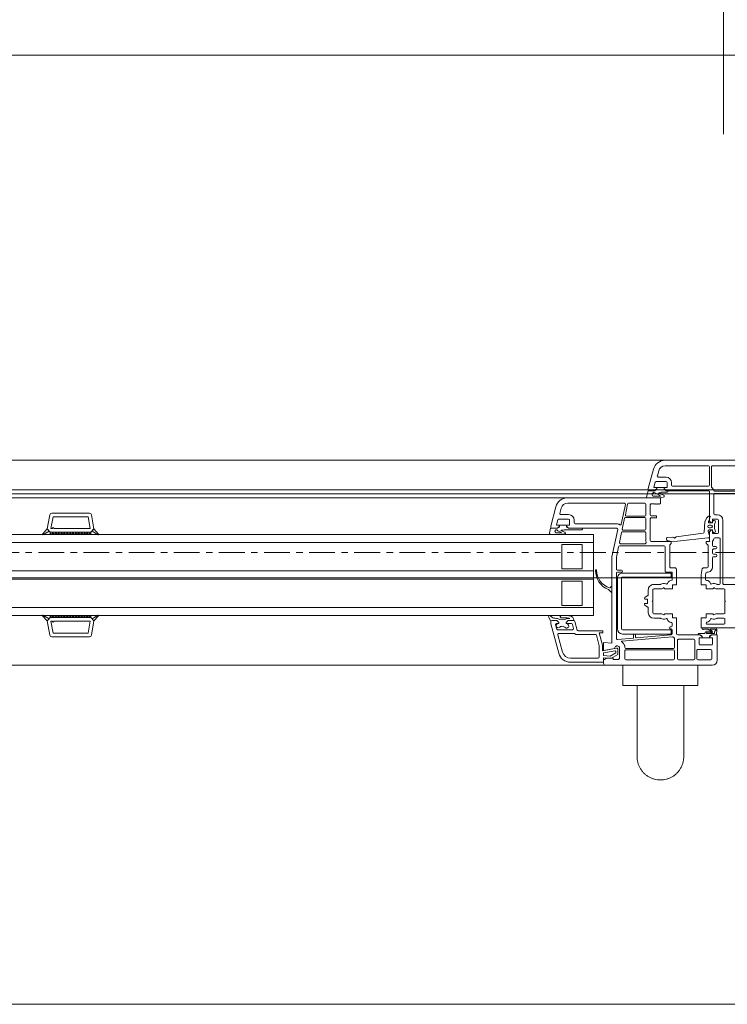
# Model space of a CAD drawing. Header units: millimetres. Extents: x -37728 to 44100, y 631619 to 691915.
# Tile 77 of 204: x -26688 to -26339, y 662908 to 663393. Entities that reach past the tile are written whole.
import ezdxf

# ---------------------------------------------------------------- set-up
doc = ezdxf.new("R2010")
doc.units = ezdxf.units.MM
doc.linetypes.add('Linia siatki', pattern=[2.2225, 1.27, -0.3175, 0.3175, -0.3175])
doc.layers.add('_XREF', color=7, linetype='Continuous')
for name, color, linetype, lineweight in [('A-DETL-GENF', 252, 'Continuous', 5), ('A-GENM', 252, 'Continuous', 5), ('A-GLAZ', 252, 'Continuous', 5), ('A-GLAZ-IDEN', 252, 'Continuous', 5), ('S-GRID', 252, 'Continuous', 5)]:
    doc.layers.add(name, color=color, linetype=linetype, lineweight=lineweight)

# ---------------------------------------------------------------- blocks, each defined once
blk = doc.blocks.new('Windows_S9000-Double-Vent-Window-with-Sashbars - O3 Windows_S9000-Double-Vent-Window-with-Sashbars 2-9090698-__-00_00 Przyziemie PB')
at = {"layer": 'A-DETL-GENF', "color": 252}
for p, q in [((0.3, 6.45), (0.3, 5.2)), ((5.8, 6.7), (0.55, 6.7)), ((0.57, 5.97), (0.57, 6.38)), ((0.62, 6.43), (1.26, 6.43)), ((1.31, 6.38), (1.31, 5.97)), ((1.41, 6.38), (1.41, 5.47)), ((2.21, 6.43), (1.46, 6.43)), ((2.26, 5.47), (2.26, 6.38)), ((2.41, 6.38), (2.41, 5.99)), ((4.8, 6.43), (2.46, 6.43)), ((4.85, 5.99), (4.85, 6.38)), ((5.12, 6.37), (5.17, 6.42)), ((5.12, 5.811), (5.12, 6.37)), ((5.17, 6.42), (5.42, 6.42)), ((5.2, 6.165), (5.55, 6.368)), ((5.42, 6.42), (5.42, 6.35)), ((5.42, 6.35), (5.75, 6.35)), ((5.55, 6.368), (5.908, 6.33)), ((5.75, 6.35), (5.9, 6.45)), ((5.9, 6.45), (5.9, 6.6)), ((5.908, 6.33), (5.9, 6.55)), ((5.9, 6.55), (7.531, 6.55)), ((6.17, 6.35), (7.531, 6.35)), ((1.26, 5.92), (0.62, 5.92)), ((2.46, 5.94), (4.8, 5.94)), ((4.8, 5.87), (2.46, 5.87)), ((5.2, 5.911), (5.2, 6.165)), ((5.95, 5.984), (5.259, 5.862)), ((5.577, 6.244), (5.3, 6.084)), ((5.3, 6.084), (5.3, 6.012)), ((5.323, 5.993), (5.9, 6.094)), ((5.9, 5.97), (5.355, 5.874)), ((5.9, 6.21), (5.577, 6.244)), ((5.9, 6.094), (5.9, 6.21)), ((5.9, 5.575), (5.9, 5.97)), ((5.95, 5.739), (5.95, 5.984)), ((6.11, 5.76), (6.11, 6.29)), ((7.917, 6.054), (8.148, 5.193)), ((8.11, 6.105), (8.5, 4.652)), ((0.54, 5.35), (0.54, 5.65)), ((0.69, 5.35), (0.54, 5.35)), ((0.59, 5.7), (1.14, 5.7)), ((0.69, 5.3), (0.69, 5.35)), ((0.69, 5.26), (0.69, 5.349)), ((0.69, 5.349), (1.04, 5.349)), ((1.19, 5.35), (1.04, 5.35)), ((1.04, 5.35), (1.04, 5.3)), ((1.04, 5.349), (1.04, 5.26)), ((1.19, 5.65), (1.19, 5.35)), ((1.46, 5.42), (2.21, 5.42)), ((2.41, 5.82), (2.41, 5.391)), ((2.508, 5.295), (4.994, 5.513)), ((4.298, 5.351), (2.566, 5.2)), ((4.42, 5.344), (4.42, 5.182)), ((5.216, 5.432), (4.438, 5.364)), ((4.85, 5.761), (4.85, 5.82)), ((5.27, 2.17), (5.27, 5.382)), ((5.49, 1.35), (5.49, 5.611)), ((5.49, 5.611), (5.9, 5.575)), ((6.118, 5.1), (5.953, 5.713)), ((6.252, 5.217), (6.113, 5.734)), ((0.3, 5.2), (0.59, 5.2)), ((0.326, 4.954), (0.345, 5.2)), ((0.345, 5.2), (0.59, 5.2)), ((1.004, 4.85), (0.38, 4.85)), ((0.413, 4.92), (0.641, 4.92)), ((0.442, 5.13), (0.434, 5.033)), ((0.803, 5.13), (0.442, 5.13)), ((0.647, 4.938), (0.551, 5.018)), ((0.59, 5.2), (0.69, 5.3)), ((0.59, 5.2), (0.662, 5.251)), ((0.59, 5.106), (0.8, 5.08)), ((0.618, 5.039), (0.756, 4.925)), ((0.785, 5.022), (0.637, 5.04)), ((0.756, 4.925), (0.963, 4.92)), ((1.185, 5.13), (0.925, 5.13)), ((1.04, 5.3), (1.14, 5.2)), ((1.069, 5.251), (1.141, 5.2)), ((1.14, 5.2), (2.25, 5.2)), ((1.141, 5.2), (1.245, 5.2)), ((2.3, 5.15), (2.3, 4.36)), ((2.52, 5.15), (2.52, 4.95)), ((4.967, 5.16), (2.567, 5.16)), ((2.567, 5.16), (2.567, 4.96)), ((2.567, 4.96), (4.967, 4.96)), ((2.57, 4.9), (2.62, 4.9)), ((4.32, 5.182), (4.32, 5.331)), ((4.4, 5.162), (4.34, 5.162)), ((5.017, 4.91), (5.017, 2.41)), ((5.217, 2.41), (5.217, 4.91)), ((5.93, 5), (5.93, 5.1)), ((5.93, 5.1), (6.118, 5.1)), ((7.147, 5), (5.93, 5)), ((7.265, 5.18), (6.3, 5.18)), ((7.31, 4.537), (7.196, 4.963)), ((8.1, 5.13), (7.351, 5.13)), ((7.382, 4.887), (7.435, 4.687)), ((8.161, 4.95), (7.43, 4.95)), ((8.263, 4.713), (8.209, 4.913)), ((31, 4.516), (31.124, 5.217)), ((31.185, 4.53), (31.289, 5.12)), ((31.222, 5.3), (33.078, 5.3)), ((31.289, 5.12), (33.011, 5.12)), ((33.011, 5.12), (33.115, 4.53)), ((33.3, 4.516), (33.176, 5.217)), ((1.1, 4.85), (-1.709, 4.85)), ((-0.08, 4.63), (-0.08, 4.43)), ((0.798, 4.68), (-0.03, 4.68)), ((-0.03, 4.38), (0.288, 4.38)), ((1.1, 4.36), (1.1, 4.85)), ((2.52, 4.75), (2.52, 4.634)), ((2.62, 4.8), (2.57, 4.8)), ((3.112, 4.38), (3.43, 4.38)), ((7.649, 4.5), (7.358, 4.5)), ((7.389, 4.5), (7.649, 4.5)), ((7.483, 4.65), (7.749, 4.65)), ((7.699, 4.4), (7.558, 4.4)), ((7.558, 4.4), (7.591, 4.386)), ((7.649, 4.5), (7.749, 4.6)), ((7.749, 4.6), (7.649, 4.5)), ((7.749, 4.65), (7.724, 4.65)), ((7.749, 4.6), (7.749, 4.65)), ((7.749, 4.65), (7.749, 4.6)), ((8.158, 4.65), (8.099, 4.65)), ((8.099, 4.65), (8.099, 4.6)), ((8.099, 4.6), (8.099, 4.65)), ((8.099, 4.65), (8.215, 4.65)), ((8.099, 4.6), (8.199, 4.5)), ((8.199, 4.5), (8.099, 4.6)), ((8.199, 4.5), (8.453, 4.5)), ((8.45, 4.5), (8.199, 4.5)), ((8.5, 4.652), (8.5, 4.548)), ((8.501, 4.536), (8.6, 4.327)), ((30.769, 4.257), (31, 4.516)), ((31.092, 4.414), (30.789, 4.232)), ((31.151, 4.35), (31, 4.516)), ((31, 4.516), (31.092, 4.414)), ((32.95, 4.53), (31.185, 4.53)), ((33, 4.58), (32.95, 4.53)), ((33.05, 4.53), (33, 4.58)), ((33.115, 4.53), (33.05, 4.53)), ((33.15, 4.35), (33.3, 4.516)), ((33.208, 4.414), (33.3, 4.516)), ((33.511, 4.232), (33.208, 4.414)), ((33.3, 4.516), (33.531, 4.257)), ((-0.08, 3.58), (-0.08, 4.11)), ((-0.03, 4.16), (0.347, 4.16)), ((0.372, 4.167), (0.435, 4.203)), ((0.547, 4.16), (0.85, 4.16)), ((0.85, 4.16), (0.85, 4.36)), ((0.85, 4.36), (1.1, 4.36)), ((2.3, 4.36), (2.5, 4.36)), ((2.5, 4.36), (2.5, 4.16)), ((2.5, 4.16), (2.853, 4.16)), ((2.965, 4.203), (3.028, 4.167)), ((3.053, 4.16), (3.43, 4.16)), ((3.48, 4.11), (3.48, 3.58)), ((3.7, 4.11), (3.7, 3.881)), ((6.4, 0.25), (6.4, 4.25)), ((6.4, 4.25), (57.9, 4.25)), ((7.49, 4.28), (7.424, 4.326)), ((8.531, 4.26), (8.405, 4.359)), ((31.15, 4.299), (31.201, 4.35)), ((31.15, 4.35), (33.15, 4.35)), ((31.15, 4.25), (31.15, 4.35)), ((31.15, 4.35), (33.15, 4.35)), ((33.15, 4.25), (31.15, 4.25)), ((31.251, 4.25), (31.151, 4.35)), ((31.343, 4.35), (31.251, 4.25)), ((31.393, 4.25), (31.293, 4.35)), ((31.484, 4.35), (31.393, 4.25)), ((31.534, 4.25), (31.434, 4.35)), ((31.625, 4.35), (31.534, 4.25)), ((31.675, 4.25), (31.575, 4.35)), ((31.767, 4.35), (31.675, 4.25)), ((31.817, 4.25), (31.717, 4.35)), ((31.908, 4.35), (31.817, 4.25)), ((31.958, 4.25), (31.858, 4.35)), ((32.05, 4.35), (31.958, 4.25)), ((32.1, 4.25), (32, 4.35)), ((32.191, 4.35), (32.1, 4.25)), ((32.241, 4.25), (32.141, 4.35)), ((32.333, 4.35), (32.241, 4.25)), ((32.383, 4.25), (32.283, 4.35)), ((32.474, 4.35), (32.383, 4.25)), ((32.524, 4.25), (32.424, 4.35)), ((32.615, 4.35), (32.524, 4.25)), ((32.665, 4.25), (32.565, 4.35)), ((32.757, 4.35), (32.665, 4.25)), ((32.807, 4.25), (32.707, 4.35)), ((32.898, 4.35), (32.807, 4.25)), ((32.948, 4.25), (32.848, 4.35)), ((33.04, 4.35), (32.948, 4.25)), ((32.99, 4.35), (33.09, 4.25)), ((33.09, 4.25), (33.15, 4.331)), ((33.15, 4.331), (33.131, 4.35)), ((33.15, 4.35), (33.15, 4.25)), ((-0.11, 3.55), (-0.08, 3.58)), ((-0.08, 3.52), (-0.11, 3.55)), ((-0.08, 2.99), (-0.08, 3.52)), ((3.48, 3.58), (3.51, 3.55)), ((3.51, 3.55), (3.48, 3.52)), ((3.48, 3.52), (3.48, 2.99)), ((3.724, 3.839), (3.856, 3.756)), ((3.73, 3.625), (3.73, 3.475)), ((3.83, 3.65), (3.755, 3.65)), ((3.755, 3.45), (3.83, 3.45)), ((6.4, 3.85), (57.9, 3.85)), ((6.95, 3.75), (6.95, 2.55)), ((7.95, 3.75), (6.95, 3.75)), ((7.95, 2.55), (7.95, 3.75)), ((0.347, 2.94), (-0.03, 2.94)), ((0.435, 2.897), (0.372, 2.933)), ((0.85, 2.94), (0.547, 2.94)), ((0.85, 2.74), (0.85, 2.94)), ((2.853, 2.94), (2.5, 2.94)), ((2.5, 2.94), (2.5, 2.74)), ((3.028, 2.933), (2.965, 2.897)), ((3.43, 2.94), (3.053, 2.94)), ((3.7, 3.219), (3.7, 2.99)), ((3.856, 3.344), (3.724, 3.261)), ((5.49, 3.082), (5.49, 2.838)), ((5.643, 2.977), (5.524, 3.096)), ((-0.03, 2.72), (-2.03, 2.72)), ((0.02, -0.44), (0.02, 2.67)), ((0.16, 2.67), (0.16, 0.47)), ((0.288, 2.72), (0.21, 2.72)), ((1.1, 2.74), (0.85, 2.74)), ((0.88, 2.263), (0.88, 2.466)), ((1.099, 2.235), (1.1, 2.74)), ((2.5, 2.74), (2.3, 2.74)), ((2.3, 2.74), (2.3, 2)), ((2.52, 2.495), (2.52, 2.14)), ((3.43, 2.72), (3.112, 2.72)), ((5.524, 2.824), (5.577, 2.878)), ((6.4, 2.45), (57.9, 2.45)), ((6.95, 2.55), (7.95, 2.55)), ((0.858, 2.16), (0.88, 2.263)), ((1.036, 1.94), (1.099, 2.235)), ((2.54, 2.12), (2.81, 2.12)), ((4.967, 2.36), (2.567, 2.36)), ((2.567, 2.36), (2.567, 2.16)), ((2.567, 2.16), (4.967, 2.16)), ((2.86, 2.07), (2.86, 0.87)), ((5.02, 2.12), (5.22, 2.12)), ((5.22, 2.02), (5.02, 2.02)), ((5.27, 1.373), (5.27, 1.97)), ((6.4, 2.05), (57.9, 2.05)), ((6.95, 1.95), (6.95, 0.75)), ((7.95, 1.95), (6.95, 1.95)), ((7.95, 0.75), (7.95, 1.95)), ((0.53, 1.4), (0.53, 1.85)), ((0.75, 0.811), (0.75, 1.85)), ((0.8, 1.9), (0.987, 1.9)), ((2.4, 1.9), (2.59, 1.9)), ((2.64, 1.85), (2.64, 0.792)), ((0.33, 1.28), (0.33, 1.3)), ((0.38, 1.35), (0.48, 1.35)), ((0.48, 1.23), (0.38, 1.23)), ((0.53, 1.02), (0.53, 1.18)), ((5.161, 0.86), (5.27, 1.373)), ((5.205, 0.01), (5.49, 1.35)), ((0.33, 0.9), (0.33, 0.92)), ((0.38, 0.97), (0.48, 0.97)), ((0.48, 0.85), (0.38, 0.85)), ((0.53, 0.606), (0.53, 0.8)), ((0.69, 0.156), (0.69, 0.6)), ((0.69, 0.6), (0.84, 0.6)), ((0.84, 0.7), (0.765, 0.775)), ((2.261, 0.584), (0.769, 0.43)), ((0.84, 0.6), (0.84, 0.7)), ((2.577, 0.596), (2.261, 0.584)), ((2.625, 0.756), (2.569, 0.7)), ((2.569, 0.7), (2.569, 0.6)), ((2.569, 0.6), (3.55, 0.6)), ((2.76, 0.557), (2.577, 0.596)), ((2.797, 0.446), (2.8, 0.506)), ((2.91, 0.82), (5.112, 0.82)), ((3.6, 0.55), (3.6, -0.515)), ((3.82, 0.17), (3.82, 0.568)), ((3.854, 0.71), (5.067, 0.71)), ((5.116, 0.65), (5.012, 0.16)), ((6.4, 0.65), (57.9, 0.65)), ((6.95, 0.75), (7.95, 0.75)), ((0.24, -0.44), (0.24, 0.16)), ((0.29, 0.43), (0.425, 0.43)), ((0.29, 0.21), (0.52, 0.21)), ((0.54, 0.19), (0.54, 0.035)), ((0.54, 0.032), (0.54, 0.088)), ((0.704, 0.035), (0.54, 0.032)), ((0.54, 0.035), (0.59, 0.035)), ((0.59, 0.035), (0.675, 0.12)), ((0.769, 0.43), (0.69, 0.43)), ((0.69, 0.43), (0.69, 0.288)), ((0.693, 0.272), (0.752, 0.101)), ((0.907, -0.362), (0.949, 0.143)), ((0.992, 0.188), (2.318, 0.371)), ((2.49, 0.386), (2.75, 0.399)), ((4.963, 0.12), (3.87, 0.12)), ((4.927, 0.05), (3.87, 0.05)), ((57.9, 0.25), (6.4, 0.25)), ((6.975, 0.02), (7.843, 0.02)), ((7.843, 0.02), (7.895, 0.05)), ((7.895, 0.05), (7.979, 0.05)), ((8.141, 0.25), (8.516, 0.25)), ((8.248, 0.17), (8.141, 0.17)), ((8.565, 0.189), (8.511, -0.05)), ((30.769, 0.243), (31, -0.016)), ((31.092, 0.086), (30.789, 0.268)), ((31.151, 0.15), (31, -0.016)), ((31, -0.016), (31.092, 0.086)), ((31.15, 0.25), (31.15, 0.15)), ((33.15, 0.25), (31.15, 0.25)), ((31.15, 0.201), (31.201, 0.15)), ((31.15, 0.15), (33.15, 0.15)), ((31.15, 0.15), (33.15, 0.15)), ((31.251, 0.25), (31.151, 0.15)), ((31.343, 0.15), (31.251, 0.25)), ((31.393, 0.25), (31.293, 0.15)), ((31.484, 0.15), (31.393, 0.25)), ((31.534, 0.25), (31.434, 0.15)), ((31.625, 0.15), (31.534, 0.25)), ((31.675, 0.25), (31.575, 0.15)), ((31.767, 0.15), (31.675, 0.25)), ((31.817, 0.25), (31.717, 0.15)), ((31.908, 0.15), (31.817, 0.25)), ((31.958, 0.25), (31.858, 0.15)), ((32.05, 0.15), (31.958, 0.25)), ((32.1, 0.25), (32, 0.15)), ((32.191, 0.15), (32.1, 0.25)), ((32.241, 0.25), (32.141, 0.15)), ((32.333, 0.15), (32.241, 0.25)), ((32.383, 0.25), (32.283, 0.15)), ((32.474, 0.15), (32.383, 0.25)), ((32.524, 0.25), (32.424, 0.15)), ((32.615, 0.15), (32.524, 0.25)), ((32.665, 0.25), (32.565, 0.15)), ((32.757, 0.15), (32.665, 0.25)), ((32.807, 0.25), (32.707, 0.15)), ((32.898, 0.15), (32.807, 0.25)), ((32.948, 0.25), (32.848, 0.15)), ((33.04, 0.15), (32.948, 0.25)), ((32.99, 0.15), (33.09, 0.25)), ((33.09, 0.25), (33.15, 0.169)), ((33.15, 0.169), (33.131, 0.15)), ((33.15, 0.15), (33.15, 0.25)), ((33.15, 0.15), (33.3, -0.016)), ((33.511, 0.268), (33.208, 0.086)), ((33.208, 0.086), (33.3, -0.016)), ((33.3, -0.016), (33.531, 0.243)), ((0.54, -0.362), (0.54, -0.312)), ((0.54, -0.312), (0.691, -0.315)), ((0.59, -0.315), (0.54, -0.315)), ((0.54, -0.315), (0.54, -0.47)), ((0.675, -0.4), (0.59, -0.315)), ((0.702, -0.07), (0.612, -0.07)), ((0.612, -0.21), (0.702, -0.21)), ((0.736, -0.384), (0.69, -0.497)), ((0.69, -1.85), (0.69, -0.436)), ((0.83, -0.552), (0.907, -0.362)), ((3.82, 0), (3.82, -0.53)), ((5.026, -0.255), (4.821, -1.22)), ((4.863, -0.54), (4.976, -0.01)), ((7.62, -0.05), (5.254, -0.05)), ((7.3, -0.27), (5.255, -0.27)), ((6.915, -0.05), (7.619, -0.05)), ((7.35, -0.45), (7.35, -0.32)), ((7.57, -0.45), (7.57, -0.22)), ((7.59, -0.2), (7.72, -0.2)), ((7.619, -0.05), (7.691, -0.101)), ((7.72, -0.15), (7.62, -0.05)), ((7.72, -0.199), (7.72, -0.11)), ((7.72, -0.2), (7.72, -0.15)), ((8.07, -0.199), (7.72, -0.199)), ((8.17, -0.05), (8.07, -0.15)), ((8.07, -0.11), (8.07, -0.199)), ((8.07, -0.15), (8.07, -0.2)), ((8.07, -0.2), (8.203, -0.2)), ((8.17, -0.05), (8.098, -0.101)), ((8.222, -0.225), (8.158, -0.463)), ((8.511, -0.05), (8.17, -0.05)), ((8.45, -0.05), (8.17, -0.05)), ((8.245, -1.105), (8.5, -0.154)), ((8.5, -0.154), (8.5, -0.1)), ((31, -0.016), (31.124, -0.717)), ((32.95, -0.03), (31.185, -0.03)), ((31.185, -0.03), (31.289, -0.62)), ((33, -0.08), (32.95, -0.03)), ((33.05, -0.03), (33, -0.08)), ((33.011, -0.62), (33.115, -0.03)), ((33.115, -0.03), (33.05, -0.03)), ((33.3, -0.016), (33.176, -0.717)), ((0.52, -0.49), (0.29, -0.49)), ((0.42, -0.71), (0.29, -0.71)), ((0.47, -1.71), (0.47, -0.76)), ((0.69, -0.497), (0.658, -0.647)), ((0.658, -0.647), (0.719, -0.647)), ((0.755, -0.633), (0.819, -0.569)), ((3.55, -0.565), (3.3, -0.565)), ((3.3, -0.565), (3.3, -0.665)), ((3.3, -0.665), (3.55, -0.665)), ((3.6, -0.715), (3.6, -1.2)), ((3.82, -0.7), (3.82, -1.23)), ((3.87, -0.58), (4.814, -0.58)), ((4.778, -0.65), (3.87, -0.65)), ((4.714, -1.24), (4.827, -0.71)), ((8.11, -0.5), (7.62, -0.5)), ((8.004, -0.72), (7.62, -0.72)), ((7.984, -1.035), (8.052, -0.783)), ((31.222, -0.8), (33.078, -0.8)), ((31.289, -0.62), (33.011, -0.62)), ((3.14, -1.23), (3.1, -1.27)), ((3.1, -1.27), (3.1, -1.55)), ((3.16, -1.25), (3.14, -1.23)), ((3.18, -1.23), (3.16, -1.25)), ((3.2, -1.25), (3.18, -1.23)), ((3.22, -1.23), (3.2, -1.25)), ((3.24, -1.25), (3.22, -1.23)), ((3.26, -1.23), (3.24, -1.25)), ((3.28, -1.25), (3.26, -1.23)), ((3.3, -1.23), (3.28, -1.25)), ((3.32, -1.25), (3.3, -1.23)), ((3.34, -1.23), (3.32, -1.25)), ((3.36, -1.25), (3.34, -1.23)), ((3.38, -1.23), (3.36, -1.25)), ((3.4, -1.25), (3.38, -1.23)), ((3.55, -1.25), (3.4, -1.25)), ((3.87, -1.28), (4.666, -1.28)), ((4.87, -1.28), (7.665, -1.28)), ((0.428, -1.87), (-3.38, -1.87)), ((-2.03, -1.76), (0.42, -1.76)), ((2.82, -1.9), (0.74, -1.9)), ((2.819, -1.9), (2.715, -1.9)), ((2.775, -1.83), (3.043, -1.83)), ((2.891, -1.951), (2.819, -1.9)), ((2.819, -1.9), (2.891, -1.951)), ((2.891, -1.951), (2.819, -1.9)), ((2.92, -2), (2.82, -1.9)), ((2.923, -1.597), (3.087, -1.55)), ((2.923, -1.665), (2.923, -1.597)), ((2.975, -1.698), (2.923, -1.665)), ((3.172, -1.765), (2.975, -1.698)), ((3.043, -1.83), (3.095, -1.8)), ((3.087, -1.55), (3.776, -1.55)), ((3.095, -1.8), (3.159, -1.8)), ((3.108, -1.635), (3.098, -1.652)), ((3.098, -1.652), (3.431, -1.825)), ((3.1, -1.55), (7.665, -1.55)), ((3.46, -1.635), (3.108, -1.635)), ((3.37, -1.9), (3.27, -2)), ((3.37, -1.9), (3.298, -1.951)), ((3.711, -1.9), (3.37, -1.9)), ((3.654, -1.9), (3.37, -1.9)), ((3.431, -1.825), (3.516, -1.745)), ((3.484, -1.65), (3.46, -1.635)), ((3.516, -1.745), (3.484, -1.65)), ((3.778, -1.589), (3.711, -1.9)), ((3.776, -1.55), (3.778, -1.589)), ((0.59, -3.08), (0.59, -2.1)), ((0.69, -3.08), (0.69, -2.17)), ((0.74, -2.12), (2.5, -2.12)), ((2.55, -2.17), (2.55, -2.3)), ((2.77, -2.3), (2.77, -2.07)), ((2.79, -2.05), (2.92, -2.05)), ((3.31, -2.35), (2.82, -2.35)), ((2.92, -2.049), (2.92, -1.96)), ((2.92, -2.05), (2.92, -2)), ((3.27, -2.049), (2.92, -2.049)), ((3.27, -1.96), (3.27, -2.049)), ((3.27, -2), (3.27, -2.05)), ((3.27, -2.05), (3.403, -2.05)), ((3.422, -2.075), (3.358, -2.313)), ((3.445, -2.955), (3.698, -2.01)), ((3.698, -2.01), (3.7, -1.95)), ((2.82, -2.57), (3.204, -2.57)), ((3.252, -2.633), (3.184, -2.885)), ((-2.864, -3.13), (0.54, -3.13)), ((2.866, -3.13), (0.74, -3.13)), ((-2.864, -3.4), (2.866, -3.4))]:
    blk.add_line(p, q, dxfattribs=at)
for centre, radius, start, end in [((0.55, 6.45), 0.25, 90, 180), ((0.62, 6.38), 0.05, 90, 180), ((1.26, 6.38), 0.05, 0, 90), ((1.46, 6.38), 0.05, 90, 180), ((2.21, 6.38), 0.05, 0, 90), ((2.46, 6.38), 0.05, 90, 180), ((4.8, 6.38), 0.05, 0, 90), ((5.8, 6.6), 0.1, 0, 90), ((6.17, 6.29), 0.06, 90, 180), ((7.531, 5.95), 0.6, 15, 90), ((7.531, 5.95), 0.4, 15, 90), ((0.62, 5.97), 0.05, 180, 270), ((1.26, 5.97), 0.05, 270, 0), ((2.46, 5.99), 0.05, 180, 270), ((2.46, 5.82), 0.05, 90, 180), ((4.8, 5.99), 0.05, 270, 0), ((4.8, 5.82), 0.05, 0, 90), ((5.23, 5.87), 0.125, 208.3576, 1.7838), ((5.25, 5.911), 0.05, 180, 280), ((5.32, 6.012), 0.02, 180, 280), ((0.59, 5.65), 0.05, 90, 180), ((1.14, 5.65), 0.05, 0, 90), ((1.46, 5.47), 0.05, 180, 270), ((2.21, 5.47), 0.05, 270, 0), ((2.46, 5.391), 0.05, 180, 228.9855), ((2.25, 5.15), 0.27, 37.5393, 48.9855), ((4.3, 5.331), 0.02, 0, 95), ((4.44, 5.344), 0.02, 95, 180), ((4.9, 5.761), 0.05, 180, 199.6056), ((5.225, 5.876), 0.395, 199.6056, 235.9288), ((4.993, 5.533), 0.02, 275, 55.9288), ((5.22, 5.382), 0.05, 0, 95), ((6.05, 5.739), 0.1, 180, 195), ((6.21, 5.76), 0.1, 180, 195), ((0.545, 4.937), 0.22, 175.5415, 192.5096), ((0.38, 4.9), 0.05, 192.5096, 270), ((0.394, 4.969), 0.027, 90.0711, 243.1743), ((0.371, 4.923), 0.025, 22.5874, 63.1743), ((0.394, 5.036), 0.04, 270.0711, 355.5415), ((0.413, 4.94), 0.02, 202.5874, 270), ((0.583, 5.057), 0.05, 82.9509, 230.0083), ((0.596, 5.062), 0.02, 60.5913, 220.9248), ((0.598, 5.017), 0.03, 46.9578, 103.3612), ((0.641, 5.07), 0.03, 178.1549, 262.9509), ((0.641, 4.93), 0.01, 270, 50.0083), ((0.691, 5.21), 0.05, 90.4543, 125.2067), ((0.797, 5.121), 0.1, 262.9509, 350.7664), ((0.803, 5.105), 0.025, 262.9509, 90), ((0.925, 5.1), 0.03, 90, 170.7664), ((1.004, 4.893), 0.0425, 270, 130.5866), ((1.04, 5.21), 0.05, 54.7824, 89.5457), ((1.185, 5.19), 0.06, 270, 0), ((2.25, 5.15), 0.05, 0, 90), ((2.504, 5.345), 0.05, 217.5393, 275), ((2.57, 5.15), 0.05, 95, 180), ((2.57, 4.95), 0.05, 180, 270), ((2.62, 4.85), 0.05, 270, 90), ((4.34, 5.182), 0.02, 180, 270), ((4.4, 5.182), 0.02, 270, 0), ((4.967, 4.91), 0.25, 0, 90), ((4.967, 4.91), 0.05, 0, 90), ((6.3, 5.23), 0.05, 195, 270), ((7.147, 4.95), 0.05, 15, 90), ((7.265, 5.13), 0.05, 30, 90), ((7.351, 5.18), 0.05, 210, 270), ((7.43, 4.9), 0.05, 90, 195), ((7.721, 4.759), 0.109, 58.0208, 271.5921), ((7.94, 4.996), 0.216, 221.6463, 315.4955), ((8.138, 4.751), 0.103, 281.4555, 115.1691), ((8.1, 5.18), 0.05, 270, 15), ((8.161, 4.9), 0.05, 15, 90), ((31.222, 5.2), 0.1, 90, 170), ((33.078, 5.2), 0.1, 10, 90), ((-0.03, 4.63), 0.05, 90, 180), ((-0.03, 4.43), 0.05, 180, 270), ((0.288, 4.43), 0.05, 270, 302.4617), ((0.46, 4.16), 0.27, 65.257, 122.4617), ((0.594, 4.451), 0.05, 245.257, 341.5112), ((0.85, 4.365), 0.22, 101.0437, 161.5112), ((0.798, 4.63), 0.05, 281.0437, 90), ((2.57, 4.75), 0.05, 90, 180), ((2.57, 4.634), 0.05, 180, 265.752), ((2.55, 4.365), 0.22, 18.4888, 85.752), ((2.806, 4.451), 0.05, 198.4888, 294.743), ((2.94, 4.16), 0.27, 57.5383, 114.743), ((3.112, 4.43), 0.05, 237.5383, 270), ((3.43, 4.11), 0.27, 0, 90), ((7.358, 4.55), 0.05, 195, 270), ((7.389, 4.48), 0.02, 90, 181.2897), ((7.651, 4.486), 0.281, 181.2897, 210.6953), ((7.483, 4.7), 0.05, 195, 270), ((7.821, 5.217), 0.862, 254.5841, 280.8607), ((7.933, 3.979), 0.481, 61.2886, 119.054), ((7.981, 4.32), 0.05, 6.9446, 87.7224), ((7.995, 2.742), 1.668, 75.7835, 84.1888), ((8.215, 4.7), 0.05, 270, 15), ((8.45, 4.55), 0.05, 270, 358), ((8.453, 4.55), 0.05, 270, 343.356), ((-0.03, 4.11), 0.05, 90, 180), ((0.347, 4.21), 0.05, 270, 300), ((0.46, 4.16), 0.05, 30, 120), ((0.547, 4.21), 0.05, 210, 270), ((2.853, 4.21), 0.05, 270, 330), ((2.94, 4.16), 0.05, 60, 150), ((3.053, 4.21), 0.05, 240, 270), ((3.43, 4.11), 0.05, 0, 90), ((3.75, 3.881), 0.05, 180, 238), ((7.452, 4.367), 0.05, 209.704, 235.4664), ((7.781, 5.797), 1.544, 259.1305, 277.7077), ((7.981, 4.316), 0.05, 278.6519, 343.4653), ((7.971, 4.319), 0.06, 343.4653, 6.9446), ((8.557, 4.302), 0.0494, 238.8215, 29.9742), ((30.781, 4.246), 0.016, 138.5402, 300.8835), ((33.519, 4.246), 0.016, 239.1165, 41.4598), ((3.755, 3.625), 0.025, 90, 180), ((3.755, 3.475), 0.025, 180, 270), ((3.83, 3.7), 0.05, 270, 0), ((3.83, 3.4), 0.05, 0, 90), ((3.83, 3.713), 0.05, 0, 58), ((-0.03, 2.99), 0.05, 180, 270), ((0.347, 2.89), 0.05, 60, 90), ((0.46, 2.94), 0.05, 240, 330), ((0.547, 2.89), 0.05, 90, 150), ((2.853, 2.89), 0.05, 30, 90), ((2.94, 2.94), 0.05, 210, 300), ((3.053, 2.89), 0.05, 90, 120), ((3.43, 2.99), 0.05, 270, 0), ((3.43, 2.99), 0.27, 270, 0), ((3.75, 3.219), 0.05, 122, 180), ((3.83, 3.387), 0.05, 302, 360), ((5.51, 3.082), 0.02, 45, 180), ((5.679, 3.012), 0.05, 225, 249.45), ((5.32, 2.056), 0.971, 357.4591, 69.45), ((-0.03, 2.67), 0.05, 360, 90), ((0.21, 2.67), 0.05, 90, 180), ((0.288, 2.67), 0.05, 57.5383, 90), ((0.46, 2.94), 0.27, 237.5383, 294.743), ((0.594, 2.649), 0.05, 18.4888, 114.743), ((0.85, 2.735), 0.22, 198.4888, 265.752), ((0.83, 2.466), 0.05, 0, 85.752), ((2.54, 2.495), 0.02, 87.612, 180), ((2.55, 2.735), 0.22, 267.612, 341.5112), ((2.806, 2.649), 0.05, 65.257, 161.5112), ((2.94, 2.94), 0.27, 245.257, 302.4617), ((3.112, 2.67), 0.05, 90, 122.4617), ((5.51, 2.838), 0.02, 180, 315), ((5.592, 2.864), 0.02, 73.5245, 135), ((5.343, 2.021), 0.898, 359.8874, 73.5245), ((0.8, 1.85), 0.27, 88.3724, 180), ((0.809, 2.17), 0.05, 268.3724, 348), ((2.4, 2), 0.1, 180, 270), ((2.54, 2.14), 0.02, 180, 270), ((2.81, 2.07), 0.05, 0, 90), ((4.967, 2.41), 0.05, 270, 0), ((4.967, 2.41), 0.25, 270, 0), ((5.02, 2.07), 0.05, 90, 270), ((5.22, 2.17), 0.05, 270, 0), ((5.22, 1.97), 0.05, 0, 90), ((6.265, 2.017), 0.025, 172.6392, 352.6392), ((0.8, 1.85), 0.05, 90, 180), ((0.987, 1.95), 0.05, 270, 348), ((2.59, 1.85), 0.05, 360, 90), ((0.38, 1.3), 0.05, 90, 180), ((0.38, 1.28), 0.05, 180, 270), ((0.48, 1.4), 0.05, 270, 0), ((0.48, 1.18), 0.05, 0, 90), ((0.48, 1.02), 0.05, 270, 0), ((0.38, 0.92), 0.05, 90, 180), ((0.38, 0.9), 0.05, 180, 270), ((0.71, 0.429), 0.24, 142.4765, 169.8463), ((0.48, 0.8), 0.05, 0, 90), ((0.48, 0.606), 0.05, 322.4765, 0), ((0.8, 0.811), 0.05, 180, 225), ((2.59, 0.792), 0.05, 315, 360), ((2.75, 0.508), 0.05, 357.3434, 78.0182), ((2.91, 0.87), 0.05, 180, 270), ((3.55, 0.55), 0.05, 0, 90), ((3.854, 0.66), 0.05, 90, 199.8987), ((3.6, 0.568), 0.22, 360, 19.8987), ((5.067, 0.66), 0.05, 348, 90), ((5.112, 0.87), 0.05, 270, 348), ((0.21, 0.47), 0.05, 180, 284.4775), ((0.29, 0.16), 0.27, 90, 104.4775), ((0.29, 0.16), 0.05, 90, 180), ((0.465, 0.088), 0.075, 0, 204.9783), ((0.02, -0.137), 0.423, 332.8319, 27.1681), ((0.425, 0.48), 0.05, 270, 349.8463), ((0.52, 0.19), 0.02, 0, 90), ((0.64, 0.156), 0.05, 315, 0), ((0.74, 0.288), 0.05, 180, 199.2148), ((0.705, 0.085), 0.05, 269.1308, 19.2148), ((0.999, 0.139), 0.05, 97.8464, 175.513), ((2.311, 0.421), 0.05, 277.4156, 337.4156), ((2.403, 0.382), 0.05, 32.7306, 157.4156), ((2.488, 0.436), 0.05, 212.7306, 272.7306), ((2.747, 0.449), 0.05, 272.7306, 357.3434), ((3.87, 0.17), 0.05, 180, 270), ((3.87, 0), 0.05, 90, 180), ((4.927, 0), 0.05, 348, 90), ((4.963, 0.17), 0.05, 270, 348), ((5.254, 0), 0.05, 168, 270), ((6.975, -0.04), 0.06, 90, 180), ((7.819, 0.183), 0.04, 99.4614, 250.1466), ((7.096, -1.751), 2.025, 63.9755, 69.5002), ((8.141, -1.75), 2, 90, 99.4614), ((8.141, -1.75), 1.92, 90, 95.1538), ((7.527, -0.923), 1.171, 54.6608, 67.8748), ((7.979, 0.06), 0.01, 270, 59.4092), ((8.228, 0.065), 0.04, 233.8523, 333.9744), ((8.298, 0.193), 0.055, 204.3151, 277.5128), ((8.516, -0.075), 0.28, 142.849, 153.9744), ((8.323, 0.108), 0.035, 121.0941, 197.6747), ((8.516, 0.2), 0.05, 347.3698, 90), ((30.781, 0.254), 0.016, 59.1165, 221.4598), ((33.519, 0.254), 0.016, 318.5402, 120.8835), ((0.29, -0.44), 0.27, 180, 270), ((0.29, -0.44), 0.05, 180, 270), ((0.465, -0.362), 0.075, 155.0217, 0), ((0.52, -0.47), 0.02, 270, 0), ((0.612, -0.14), 0.07, 90, 270), ((0.64, -0.436), 0.05, 0, 45), ((0.69, -0.365), 0.05, 337.8461, 88.9465), ((0.702, -0.14), 0.07, 270, 90), ((5.075, -0.265), 0.05, 55.8788, 168), ((5.255, 0), 0.27, 235.8788, 270), ((7.3, -0.32), 0.05, 0, 90), ((7.62, -0.45), 0.27, 180, 270), ((7.59, -0.22), 0.02, 90, 180), ((7.62, -0.45), 0.05, 180, 270), ((7.72, -0.06), 0.05, 234.7824, 269.5457), ((8.069, -0.06), 0.05, 270.4543, 305.2176), ((8.11, -0.45), 0.05, 270, 345), ((8.203, -0.22), 0.02, 345, 90), ((8.45, -0.1), 0.05, 0, 89.8362), ((0.42, -0.76), 0.05, 0, 90), ((0.719, -0.597), 0.05, 270, 315), ((0.783, -0.533), 0.05, 315, 337.8461), ((3.55, -0.515), 0.05, 270, 0), ((3.55, -0.715), 0.05, 0, 90), ((3.87, -0.53), 0.05, 180, 270), ((3.87, -0.7), 0.05, 90, 180), ((4.778, -0.7), 0.05, 348, 90), ((4.814, -0.53), 0.05, 270, 348), ((8.004, -0.77), 0.05, 345, 90), ((31.222, -0.7), 0.1, 190, 270), ((33.078, -0.7), 0.1, 270, 350), ((3.55, -1.2), 0.05, 270, 0), ((3.87, -1.23), 0.05, 180, 270), ((4.666, -1.23), 0.05, 270, 348), ((4.87, -1.23), 0.05, 168, 270), ((7.665, -0.95), 0.33, 270, 345), ((7.665, -0.95), 0.6, 270, 345), ((0.42, -1.71), 0.05, 270, 0), ((0.428, -1.92), 0.05, 12.6356, 90), ((0.74, -1.85), 0.27, 192.6356, 231.3178), ((0.74, -1.85), 0.05, 180, 270), ((2.775, -1.89), 0.06, 90, 180), ((3.159, -1.78), 0.02, 270, 50.3148), ((3.65, -1.95), 0.0498, 360, 86.1287), ((0.54, -2.1), 0.05, 0, 51.3178), ((0.74, -2.17), 0.05, 90, 180), ((2.5, -2.17), 0.05, 0, 90), ((2.82, -2.3), 0.27, 180, 270), ((2.79, -2.07), 0.02, 90, 180), ((2.82, -2.3), 0.05, 180, 270), ((2.92, -1.91), 0.05, 234.7824, 269.5457), ((3.269, -1.91), 0.05, 270.4543, 305.2024), ((3.31, -2.3), 0.05, 270, 345), ((3.403, -2.07), 0.02, 345, 90), ((2.866, -2.8), 0.33, 270, 345), ((3.204, -2.62), 0.05, 345, 90), ((0.54, -3.08), 0.05, 270, 0), ((0.74, -3.08), 0.05, 180, 270), ((2.866, -2.8), 0.6, 270, 345)]:
    blk.add_arc(centre, radius, start, end, dxfattribs=at)
at = {"layer": 'A-GENM', "color": 252}
for p, q in [((3.175, 6.7), (61.125, 6.7)), ((5.383, -1.55), (58.917, -1.55)), ((-65.217, -3.4), (65.217, -3.4))]:
    blk.add_line(p, q, dxfattribs=at)
at = {"layer": 'A-GLAZ', "color": 252}
for p, q in [((69, 23.4), (-69, 23.4)), ((1.95, 11.2), (1.95, 7.7)), ((4.25, 7.7), (4.25, 11.2)), ((4.95, 7.7), (1.25, 7.7)), ((1.25, 7.7), (1.25, 6.7)), ((4.95, 6.7), (4.95, 7.7)), ((1.25, 6.7), (4.95, 6.7)), ((-69, 2.4), (69, 2.4)), ((69, -1.75), (-69, -1.75)), ((-69, -1.95), (69, -1.95)), ((69, -23.35), (-69, -23.35))]:
    blk.add_line(p, q, dxfattribs=at)
for points, knots in [([(3.1, 12.35), (3, 12.35), (2.849, 12.33), (2.659, 12.265), (2.523, 12.199), (2.419, 12.129), (2.341, 12.065), (2.268, 11.997), (2.185, 11.902), (2.115, 11.797), (2.068, 11.709), (2.037, 11.64), (2.01, 11.569), (1.988, 11.498), (1.971, 11.425), (1.959, 11.35), (1.952, 11.275), (1.95, 11.225), (1.95, 11.2)], [0, 0, 0, 0, 0.0833333, 0.125, 0.1666667, 0.2083333, 0.2291667, 0.25, 0.2916667, 0.3333333, 0.3541667, 0.375, 0.3958333, 0.4166667, 0.4375, 0.4583333, 0.4791667, 0.5, 0.5, 0.5, 0.5]), ([(4.25, 11.2), (4.25, 11.225), (4.248, 11.275), (4.241, 11.35), (4.229, 11.425), (4.212, 11.498), (4.19, 11.569), (4.163, 11.64), (4.132, 11.709), (4.097, 11.775), (4.057, 11.839), (3.998, 11.921), (3.932, 11.997), (3.859, 12.065), (3.781, 12.129), (3.677, 12.199), (3.541, 12.265), (3.351, 12.33), (3.2, 12.35), (3.1, 12.35)], [0.5, 0.5, 0.5, 0.5, 0.5208333, 0.5416667, 0.5625, 0.5833333, 0.6041667, 0.625, 0.6458333, 0.6666667, 0.6875, 0.7083333, 0.75, 0.7708333, 0.7916667, 0.8333333, 0.875, 0.9166667, 1, 1, 1, 1])]:
    blk.add_open_spline(points, degree=3, knots=knots, dxfattribs=at)
blk = doc.blocks.new('OOk oznaczenia okien __NL orneta - Oznaczenie okien standard-8779540-__-00_00 Przyziemie PB')
at = {"layer": 'A-GLAZ-IDEN', "color": 252}
blk.add_line((0, 0.30949), (0, -0.30949), dxfattribs=at)
blk = doc.blocks.new('A$C4e31ac75')
at = {"layer": 'S-GRID', "linetype": 'Linia siatki'}
blk.add_line((-1251.384, 784.9), (156.703, 784.9), dxfattribs=at)
at = {"layer": 'A-GLAZ', "rotation": 180}
blk.add_blockref('Windows_S9000-Double-Vent-Window-with-Sashbars - O3 Windows_S9000-Double-Vent-Window-with-Sashbars 2-9090698-__-00_00 Przyziemie PB', (-219.75, 786.05), dxfattribs=at)
at = {"layer": 'A-GLAZ-IDEN', "xscale": 49.99999999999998, "yscale": 49.99999999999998, "zscale": 49.99999999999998}
blk.add_blockref('OOk oznaczenia okien __NL orneta - Oznaczenie okien standard-8779540-__-00_00 Przyziemie PB', (-219.75, 820.985), dxfattribs=at)

msp = doc.modelspace()

# ---------------------------------------------------------------- block references
at = {"layer": '_XREF', "xscale": 10, "yscale": 10, "zscale": 10}
msp.add_blockref('A$C4e31ac75', (-24143.63, 655281.12), dxfattribs=at)

doc.saveas('drawing.dxf')
